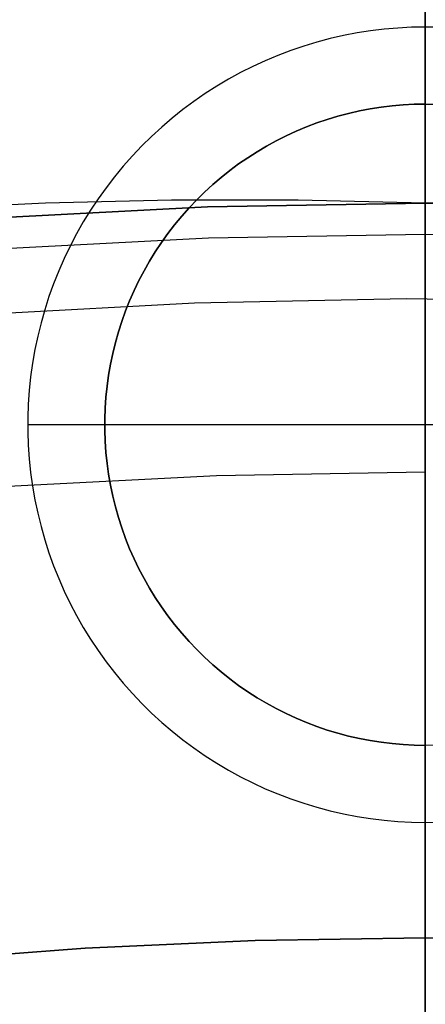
# Model space of a CAD drawing. Header units: millimetres. Extents: x 9001 to 10165, y -167 to 850.
# Tile 167 of 216: x 9580.19 to 9581.77, y 504.35 to 508.18. Entities that reach past the tile are written whole.
import ezdxf

# ---------------------------------------------------------------- set-up
doc = ezdxf.new("R2010")
doc.units = ezdxf.units.MM
for name, color, linetype in [('1', 7, 'Continuous'), ('COLOR EXT', 7, 'Continuous'), ('luz', 7, 'Continuous'), ('PLASTICO NEGRO', 7, 'Continuous')]:
    doc.layers.add(name, color=color, linetype=linetype)

msp = doc.modelspace()

# ---------------------------------------------------------------- linework, layer by layer
at = {"layer": '1', "color": 250, "true_color": 0x111111}
for p, q in [((9581.7702, 530.3418, 228.5255), (9581.7702, 500.012, 228.5255)), ((9581.7702, 517.4601, 222.7), (9581.7702, 503.6204, 222.7)), ((9581.7702, 504.3458, 48.3312), (9581.7702, 508.9282, 46.0441)), ((9581.7702, 508.4689, 250.75), (9581.7702, 507.4689, 250.75)), ((9581.7702, 508.458, 98.1904), (9581.7702, 504.3458, 96.1312)), ((9581.7702, 508.1004, 239.1205), (9581.7702, 508.2127, 239.7191)), ((9581.7702, 507.968, 238.5261), (9581.7702, 508.1004, 239.1205)), ((9581.7702, 507.8155, 237.9364), (9581.7702, 507.968, 238.5261)), ((9581.7702, 507.6433, 237.3522), (9581.7702, 507.8155, 237.9364)), ((9581.7702, 507.4515, 236.7742), (9581.7702, 507.6433, 237.3522)), ((9580.7813, 507.4799, 242.75), (9580.2892, 507.4682, 242.75)), ((9581.275, 507.4802, 242.75), (9580.7813, 507.4799, 242.75)), ((9581.7702, 507.4689, 242.75), (9581.275, 507.4802, 242.75)), ((9582.2655, 507.4802, 242.75), (9581.7702, 507.4689, 242.75)), ((9580.2892, 507.4682, 242.75), (9579.7989, 507.4453, 242.75)), ((9580.9204, 507.4542, 250.75), (9580.0715, 507.4102, 250.75)), ((9580.0715, 507.4102, 246.75), (9580.9204, 507.4542, 246.75)), ((9581.7702, 507.4689, 250.75), (9580.9204, 507.4542, 250.75)), ((9580.9204, 507.4542, 246.75), (9581.7702, 507.4689, 246.75)), ((9581.7702, 507.4593, 242.1778), (9581.7702, 507.4689, 242.75)), ((9581.7702, 507.4689, 250.75), (9581.7702, 507.4689, 242.75)), ((9582.6201, 507.4542, 250.75), (9581.7702, 507.4689, 250.75)), ((9581.7702, 507.4689, 246.75), (9582.6201, 507.4542, 246.75)), ((9581.7702, 507.4305, 241.6063), (9581.7702, 507.4593, 242.1778)), ((9581.7702, 507.2403, 236.203), (9581.7702, 507.4515, 236.7742)), ((9581.7702, 507.3826, 241.036), (9581.7702, 507.4305, 241.6063)), ((9581.7702, 507.3155, 240.4677), (9581.7702, 507.3826, 241.036)), ((9580.0798, 507.2899, 236.4877), (9580.9245, 507.3337, 236.4877)), ((9580.9245, 507.3337, 236.4877), (9581.7702, 507.3483, 236.4877)), ((9581.7702, 507.3483, 236.4877), (9582.616, 507.3337, 236.4877)), ((9581.7702, 507.2295, 239.9019), (9581.7702, 507.3155, 240.4677)), ((9581.7702, 507.01, 235.6392), (9581.7702, 507.2403, 236.203)), ((9581.7702, 507.1245, 239.3393), (9581.7702, 507.2295, 239.9019)), ((9581.7702, 507.0007, 238.7806), (9581.7702, 507.1245, 239.3393)), ((9581.7702, 506.7608, 235.0835), (9581.7702, 507.01, 235.6392)), ((9581.7702, 506.8582, 238.2264), (9581.7702, 507.0007, 238.7806)), ((9581.7702, 506.6972, 237.6772), (9581.7702, 506.8582, 238.2264)), ((9581.7702, 506.4929, 234.5365), (9581.7702, 506.7608, 235.0835)), ((9581.7702, 506.5179, 237.1338), (9581.7702, 506.6972, 237.6772)), ((9581.7702, 506.3204, 236.5966), (9581.7702, 506.5179, 237.1338)), ((9581.7702, 506.2068, 233.9988), (9581.7702, 506.4929, 234.5365)), ((9580.1438, 506.3652, 236.8644), (9580.9565, 506.4074, 236.8644)), ((9580.9565, 506.4074, 236.8644), (9581.7702, 506.4214, 236.8644)), ((9581.7702, 506.1051, 236.0664), (9581.7702, 506.3204, 236.5966)), ((9581.7702, 505.9028, 233.4711), (9581.7702, 506.2068, 233.9988)), ((9581.7702, 505.8721, 235.5437), (9581.7702, 506.1051, 236.0664)), ((9581.7702, 505.5811, 232.954), (9581.7702, 505.9028, 233.4711)), ((9581.7702, 505.6216, 235.0292), (9581.7702, 505.8721, 235.5437)), ((9581.7702, 505.3541, 234.5233), (9581.7702, 505.6216, 235.0292)), ((9581.7702, 505.2421, 232.448), (9581.7702, 505.5811, 232.954)), ((9581.7702, 505.0698, 234.0266), (9581.7702, 505.3541, 234.5233)), ((9581.7702, 504.8863, 231.9537), (9581.7702, 505.2421, 232.448)), ((9581.7702, 504.7689, 233.5398), (9581.7702, 505.0698, 234.0266)), ((9581.7702, 504.514, 231.4717), (9581.7702, 504.8863, 231.9537)), ((9581.7702, 504.4519, 233.0634), (9581.7702, 504.7689, 233.5398)), ((9581.7702, 504.1257, 231.0025), (9581.7702, 504.514, 231.4717)), ((9581.7702, 504.1191, 232.5978), (9581.7702, 504.4519, 233.0634)), ((9581.7702, 504.3458, 96.1312), (9581.7702, 503.0744, 96.1312)), ((9581.7702, 504.3458, 48.3312), (9581.7702, 503.1177, 48.3312))]:
    msp.add_line(p, q, dxfattribs=at)
at = {"layer": 'COLOR EXT', "color": 30, "true_color": 0xff8d00}
for p, q in [((9581.7702, 504.6052, 26.5621), (9581.7702, 515.3552, 26.5621)), ((9581.504, 508.1322, 16.2621), (9581.4515, 508.1221, 16.2621)), ((9581.5569, 508.1405, 16.2621), (9581.504, 508.1322, 16.2621)), ((9581.61, 508.1469, 16.2621), (9581.5569, 508.1405, 16.2621)), ((9581.6633, 508.1515, 16.2621), (9581.61, 508.1469, 16.2621)), ((9581.7167, 508.1543, 16.2621), (9581.6633, 508.1515, 16.2621)), ((9581.7702, 508.1552, 16.2621), (9581.7167, 508.1543, 16.2621)), ((9581.7702, 508.1552, 16.2621), (9581.7702, 507.8552, 16.5621)), ((9581.8237, 508.1543, 16.2621), (9581.7702, 508.1552, 16.2621)), ((9581.3476, 508.0965, 16.2621), (9581.2964, 508.081, 16.2621)), ((9581.3993, 508.1102, 16.2621), (9581.3476, 508.0965, 16.2621)), ((9581.4515, 508.1221, 16.2621), (9581.3993, 508.1102, 16.2621)), ((9581.2457, 508.0638, 16.2621), (9581.1957, 508.0448, 16.2621)), ((9581.2964, 508.081, 16.2621), (9581.2457, 508.0638, 16.2621)), ((9581.1463, 508.0241, 16.2621), (9581.0977, 508.0017, 16.2621)), ((9581.1957, 508.0448, 16.2621), (9581.1463, 508.0241, 16.2621)), ((9581.0499, 507.9777, 16.2621), (9581.003, 507.952, 16.2621)), ((9581.0977, 508.0017, 16.2621), (9581.0499, 507.9777, 16.2621)), ((9581.003, 507.952, 16.2621), (9580.9569, 507.9247, 16.2621)), ((9580.9569, 507.9247, 16.2621), (9580.9119, 507.8959, 16.2621)), ((9580.8679, 507.8655, 16.2621), (9580.8249, 507.8336, 16.2621)), ((9580.9119, 507.8959, 16.2621), (9580.8679, 507.8655, 16.2621)), ((9580.8249, 507.8336, 16.2621), (9580.7831, 507.8002, 16.2621)), ((9581.4711, 507.8189, 22.2621), (9581.5132, 507.8285, 22.2621)), ((9581.5132, 507.8285, 16.5621), (9581.4711, 507.8189, 16.5621)), ((9581.4711, 507.8189, 19.4121), (9581.5132, 507.8285, 19.4121)), ((9581.5132, 507.8285, 22.2621), (9581.5555, 507.8367, 22.2621)), ((9581.5555, 507.8367, 16.5621), (9581.5132, 507.8285, 16.5621)), ((9581.5132, 507.8285, 19.4121), (9581.5555, 507.8367, 19.4121)), ((9581.5555, 507.8367, 22.2621), (9581.5982, 507.8433, 22.2621)), ((9581.5982, 507.8433, 16.5621), (9581.5555, 507.8367, 16.5621)), ((9581.5555, 507.8367, 19.4121), (9581.5982, 507.8433, 19.4121)), ((9581.5982, 507.8433, 22.2621), (9581.641, 507.8485, 22.2621)), ((9581.641, 507.8485, 16.5621), (9581.5982, 507.8433, 16.5621)), ((9581.5982, 507.8433, 19.4121), (9581.641, 507.8485, 19.4121)), ((9581.641, 507.8485, 22.2621), (9581.684, 507.8523, 22.2621)), ((9581.684, 507.8523, 16.5621), (9581.641, 507.8485, 16.5621)), ((9581.641, 507.8485, 19.4121), (9581.684, 507.8523, 19.4121)), ((9581.684, 507.8523, 22.2621), (9581.7271, 507.8545, 22.2621)), ((9581.7271, 507.8545, 16.5621), (9581.684, 507.8523, 16.5621)), ((9581.684, 507.8523, 19.4121), (9581.7271, 507.8545, 19.4121)), ((9581.7271, 507.8545, 22.2621), (9581.7702, 507.8552, 22.2621)), ((9581.7702, 507.8552, 16.5621), (9581.7271, 507.8545, 16.5621)), ((9581.7271, 507.8545, 19.4121), (9581.7702, 507.8552, 19.4121)), ((9581.7702, 507.8552, 16.5621), (9581.8134, 507.8545, 16.5621)), ((9581.7702, 507.8552, 22.2621), (9581.8134, 507.8545, 22.2621)), ((9581.7702, 507.8552, 16.5621), (9581.7702, 507.8552, 22.2621)), ((9581.7702, 507.8552, 19.4121), (9581.8134, 507.8545, 19.4121)), ((9581.7702, 507.8552, 22.2621), (9581.7702, 505.3552, 22.2621)), ((9580.7831, 507.8002, 16.2621), (9580.7424, 507.7654, 16.2621)), ((9581.3472, 507.7815, 22.2621), (9581.3881, 507.7954, 22.2621)), ((9581.3881, 507.7954, 16.5621), (9581.3472, 507.7815, 16.5621)), ((9581.3472, 507.7815, 19.4121), (9581.3881, 507.7954, 19.4121)), ((9581.3881, 507.7954, 22.2621), (9581.4294, 507.8079, 22.2621)), ((9581.4294, 507.8079, 16.5621), (9581.3881, 507.7954, 16.5621)), ((9581.3881, 507.7954, 19.4121), (9581.4294, 507.8079, 19.4121)), ((9581.4294, 507.8079, 22.2621), (9581.4711, 507.8189, 22.2621)), ((9581.4711, 507.8189, 16.5621), (9581.4294, 507.8079, 16.5621)), ((9581.4294, 507.8079, 19.4121), (9581.4711, 507.8189, 19.4121)), ((9580.7424, 507.7654, 16.2621), (9580.703, 507.7293, 16.2621)), ((9581.2279, 507.7314, 22.2621), (9581.2671, 507.7495, 22.2621)), ((9581.2671, 507.7495, 16.5621), (9581.2279, 507.7314, 16.5621)), ((9581.2279, 507.7314, 19.4121), (9581.2671, 507.7495, 19.4121)), ((9581.2671, 507.7495, 22.2621), (9581.3069, 507.7662, 22.2621)), ((9581.3069, 507.7662, 16.5621), (9581.2671, 507.7495, 16.5621)), ((9581.2671, 507.7495, 19.4121), (9581.3069, 507.7662, 19.4121)), ((9581.3069, 507.7662, 22.2621), (9581.3472, 507.7815, 22.2621)), ((9581.3472, 507.7815, 16.5621), (9581.3069, 507.7662, 16.5621)), ((9581.3069, 507.7662, 19.4121), (9581.3472, 507.7815, 19.4121)), ((9580.703, 507.7293, 16.2621), (9580.6648, 507.6917, 16.2621)), ((9581.1515, 507.6913, 22.2621), (9581.1893, 507.712, 22.2621)), ((9581.1893, 507.712, 16.5621), (9581.1515, 507.6913, 16.5621)), ((9581.1515, 507.6913, 19.4121), (9581.1893, 507.712, 19.4121)), ((9581.1893, 507.712, 22.2621), (9581.2279, 507.7314, 22.2621)), ((9581.2279, 507.7314, 16.5621), (9581.1893, 507.712, 16.5621)), ((9581.1893, 507.712, 19.4121), (9581.2279, 507.7314, 19.4121)), ((9580.6648, 507.6917, 16.2621), (9580.628, 507.6529, 16.2621)), ((9581.1144, 507.6693, 22.2621), (9581.1515, 507.6913, 22.2621)), ((9581.1515, 507.6913, 16.5621), (9581.1144, 507.6693, 16.5621)), ((9581.1144, 507.6693, 19.4121), (9581.1515, 507.6913, 19.4121)), ((9580.628, 507.6529, 16.2621), (9580.5925, 507.6129, 16.2621)), ((9581.0425, 507.6215, 22.2621), (9581.078, 507.6461, 22.2621)), ((9581.078, 507.6461, 16.5621), (9581.0425, 507.6215, 16.5621)), ((9581.0425, 507.6215, 19.4121), (9581.078, 507.6461, 19.4121)), ((9581.078, 507.6461, 22.2621), (9581.1144, 507.6693, 22.2621)), ((9581.1144, 507.6693, 16.5621), (9581.078, 507.6461, 16.5621)), ((9581.078, 507.6461, 19.4121), (9581.1144, 507.6693, 19.4121)), ((9580.5925, 507.6129, 16.2621), (9580.5584, 507.5716, 16.2621)), ((9580.9741, 507.5689, 22.2621), (9581.0079, 507.5958, 22.2621)), ((9581.0079, 507.5958, 16.5621), (9580.9741, 507.5689, 16.5621)), ((9580.9741, 507.5689, 19.4121), (9581.0079, 507.5958, 19.4121)), ((9581.0079, 507.5958, 22.2621), (9581.0425, 507.6215, 22.2621)), ((9581.0425, 507.6215, 16.5621), (9581.0079, 507.5958, 16.5621)), ((9581.0079, 507.5958, 19.4121), (9581.0425, 507.6215, 19.4121)), ((9580.5584, 507.5716, 16.2621), (9580.5258, 507.5292, 16.2621)), ((9580.9413, 507.5409, 22.2621), (9580.9741, 507.5689, 22.2621)), ((9580.9741, 507.5689, 16.5621), (9580.9413, 507.5409, 16.5621)), ((9580.9413, 507.5409, 19.4121), (9580.9741, 507.5689, 19.4121)), ((9580.5258, 507.5292, 16.2621), (9580.4946, 507.4857, 16.2621)), ((9580.9095, 507.5117, 22.2621), (9580.9413, 507.5409, 22.2621)), ((9580.9413, 507.5409, 16.5621), (9580.9095, 507.5117, 16.5621)), ((9580.9095, 507.5117, 19.4121), (9580.9413, 507.5409, 19.4121)), ((9580.4946, 507.4857, 16.2621), (9580.465, 507.4412, 16.2621)), ((9580.8491, 507.4502, 22.2621), (9580.8788, 507.4815, 22.2621)), ((9580.8788, 507.4815, 16.5621), (9580.8491, 507.4502, 16.5621)), ((9580.8491, 507.4502, 19.4121), (9580.8788, 507.4815, 19.4121)), ((9580.8788, 507.4815, 22.2621), (9580.9095, 507.5117, 22.2621)), ((9580.9095, 507.5117, 16.5621), (9580.8788, 507.4815, 16.5621)), ((9580.8788, 507.4815, 19.4121), (9580.9095, 507.5117, 19.4121)), ((9580.465, 507.4412, 16.2621), (9580.4369, 507.3956, 16.2621)), ((9580.8204, 507.4179, 22.2621), (9580.8491, 507.4502, 22.2621)), ((9580.8491, 507.4502, 16.5621), (9580.8204, 507.4179, 16.5621)), ((9580.8204, 507.4179, 19.4121), (9580.8491, 507.4502, 19.4121)), ((9580.793, 507.3846, 22.2621), (9580.8204, 507.4179, 22.2621)), ((9580.8204, 507.4179, 16.5621), (9580.793, 507.3846, 16.5621)), ((9580.793, 507.3846, 19.4121), (9580.8204, 507.4179, 19.4121)), ((9580.4369, 507.3956, 16.2621), (9580.4104, 507.3491, 16.2621)), ((9580.7666, 507.3504, 22.2621), (9580.793, 507.3846, 22.2621)), ((9580.793, 507.3846, 16.5621), (9580.7666, 507.3504, 16.5621)), ((9580.7666, 507.3504, 19.4121), (9580.793, 507.3846, 19.4121)), ((9580.4104, 507.3491, 16.2621), (9580.3856, 507.3018, 16.2621)), ((9580.7415, 507.3153, 22.2621), (9580.7666, 507.3504, 22.2621)), ((9580.7666, 507.3504, 16.5621), (9580.7415, 507.3153, 16.5621)), ((9580.7415, 507.3153, 19.4121), (9580.7666, 507.3504, 19.4121)), ((9580.3856, 507.3018, 16.2621), (9580.3623, 507.2535, 16.2621)), ((9580.7176, 507.2794, 22.2621), (9580.7415, 507.3153, 22.2621)), ((9580.7415, 507.3153, 16.5621), (9580.7176, 507.2794, 16.5621)), ((9580.7176, 507.2794, 19.4121), (9580.7415, 507.3153, 19.4121)), ((9580.3623, 507.2535, 16.2621), (9580.3408, 507.2046, 16.2621)), ((9580.695, 507.2426, 22.2621), (9580.7176, 507.2794, 22.2621)), ((9580.7176, 507.2794, 16.5621), (9580.695, 507.2426, 16.5621)), ((9580.695, 507.2426, 19.4121), (9580.7176, 507.2794, 19.4121)), ((9580.6736, 507.2052, 22.2621), (9580.695, 507.2426, 22.2621)), ((9580.695, 507.2426, 16.5621), (9580.6736, 507.2052, 16.5621)), ((9580.6736, 507.2052, 19.4121), (9580.695, 507.2426, 19.4121)), ((9580.3408, 507.2046, 16.2621), (9580.321, 507.1549, 16.2621)), ((9580.6536, 507.1669, 22.2621), (9580.6736, 507.2052, 22.2621)), ((9580.6736, 507.2052, 16.5621), (9580.6536, 507.1669, 16.5621)), ((9580.6536, 507.1669, 19.4121), (9580.6736, 507.2052, 19.4121)), ((9580.321, 507.1549, 16.2621), (9580.3029, 507.1045, 16.2621)), ((9580.6348, 507.1281, 22.2621), (9580.6536, 507.1669, 22.2621)), ((9580.6536, 507.1669, 16.5621), (9580.6348, 507.1281, 16.5621)), ((9580.6348, 507.1281, 19.4121), (9580.6536, 507.1669, 19.4121)), ((9580.3029, 507.1045, 16.2621), (9580.2865, 507.0536, 16.2621)), ((9580.6175, 507.0886, 22.2621), (9580.6348, 507.1281, 22.2621)), ((9580.6348, 507.1281, 16.5621), (9580.6175, 507.0886, 16.5621)), ((9580.6175, 507.0886, 19.4121), (9580.6348, 507.1281, 19.4121)), ((9580.6015, 507.0485, 22.2621), (9580.6175, 507.0886, 22.2621)), ((9580.6175, 507.0886, 16.5621), (9580.6015, 507.0485, 16.5621)), ((9580.6015, 507.0485, 19.4121), (9580.6175, 507.0886, 19.4121)), ((9580.2865, 507.0536, 16.2621), (9580.2719, 507.0021, 16.2621)), ((9580.5869, 507.0079, 22.2621), (9580.6015, 507.0485, 22.2621)), ((9580.6015, 507.0485, 16.5621), (9580.5869, 507.0079, 16.5621)), ((9580.5869, 507.0079, 19.4121), (9580.6015, 507.0485, 19.4121)), ((9580.2719, 507.0021, 16.2621), (9580.2591, 506.9501, 16.2621)), ((9580.5737, 506.9668, 22.2621), (9580.5869, 507.0079, 22.2621)), ((9580.5869, 507.0079, 16.5621), (9580.5737, 506.9668, 16.5621)), ((9580.5737, 506.9668, 19.4121), (9580.5869, 507.0079, 19.4121)), ((9580.2591, 506.9501, 16.2621), (9580.2481, 506.8978, 16.2621)), ((9580.5619, 506.9253, 22.2621), (9580.5737, 506.9668, 22.2621)), ((9580.5737, 506.9668, 16.5621), (9580.5619, 506.9253, 16.5621)), ((9580.5619, 506.9253, 19.4121), (9580.5737, 506.9668, 19.4121)), ((9580.5516, 506.8834, 22.2621), (9580.5619, 506.9253, 22.2621)), ((9580.5619, 506.9253, 16.5621), (9580.5516, 506.8834, 16.5621)), ((9580.5516, 506.8834, 19.4121), (9580.5619, 506.9253, 19.4121)), ((9580.2481, 506.8978, 16.2621), (9580.2389, 506.8451, 16.2621)), ((9580.5427, 506.8412, 22.2621), (9580.5516, 506.8834, 22.2621)), ((9580.5516, 506.8834, 16.5621), (9580.5427, 506.8412, 16.5621)), ((9580.5427, 506.8412, 19.4121), (9580.5516, 506.8834, 19.4121)), ((9580.2389, 506.8451, 16.2621), (9580.2315, 506.7921, 16.2621)), ((9580.5353, 506.7986, 22.2621), (9580.5427, 506.8412, 22.2621)), ((9580.5427, 506.8412, 16.5621), (9580.5353, 506.7986, 16.5621)), ((9580.5353, 506.7986, 19.4121), (9580.5427, 506.8412, 19.4121)), ((9580.2315, 506.7921, 16.2621), (9580.226, 506.7388, 16.2621)), ((9580.5294, 506.7559, 22.2621), (9580.5353, 506.7986, 22.2621)), ((9580.5353, 506.7986, 16.5621), (9580.5294, 506.7559, 16.5621)), ((9580.5294, 506.7559, 19.4121), (9580.5353, 506.7986, 19.4121)), ((9580.5249, 506.713, 22.2621), (9580.5294, 506.7559, 22.2621)), ((9580.5294, 506.7559, 16.5621), (9580.5249, 506.713, 16.5621)), ((9580.5249, 506.713, 19.4121), (9580.5294, 506.7559, 19.4121)), ((9580.226, 506.7388, 16.2621), (9580.2223, 506.6855, 16.2621)), ((9580.5219, 506.6699, 22.2621), (9580.5249, 506.713, 22.2621)), ((9580.5249, 506.713, 16.5621), (9580.5219, 506.6699, 16.5621)), ((9580.5219, 506.6699, 19.4121), (9580.5249, 506.713, 19.4121)), ((9580.2223, 506.6855, 16.2621), (9580.2205, 506.632, 16.2621)), ((9580.5204, 506.6268, 22.2621), (9580.5219, 506.6699, 22.2621)), ((9580.5219, 506.6699, 16.5621), (9580.5204, 506.6268, 16.5621)), ((9580.5204, 506.6268, 19.4121), (9580.5219, 506.6699, 19.4121)), ((9580.5202, 506.6052, 16.5621), (9580.2202, 506.6052, 16.2621)), ((9580.2205, 506.632, 16.2621), (9580.2205, 506.5785, 16.2621)), ((9583.0202, 506.6052, 22.2621), (9580.5202, 506.6052, 22.2621)), ((9580.5202, 506.6052, 22.2621), (9580.5202, 506.6052, 16.5621)), ((9580.5204, 506.5837, 22.2621), (9580.5204, 506.6268, 22.2621)), ((9580.5204, 506.6268, 16.5621), (9580.5204, 506.5837, 16.5621)), ((9580.5204, 506.5837, 19.4121), (9580.5204, 506.6268, 19.4121)), ((9580.2205, 506.5785, 16.2621), (9580.2223, 506.525, 16.2621)), ((9580.5219, 506.5405, 22.2621), (9580.5204, 506.5837, 22.2621)), ((9580.5204, 506.5837, 16.5621), (9580.5219, 506.5405, 16.5621)), ((9580.5219, 506.5405, 19.4121), (9580.5204, 506.5837, 19.4121)), ((9580.2223, 506.525, 16.2621), (9580.226, 506.4716, 16.2621)), ((9580.5249, 506.4975, 22.2621), (9580.5219, 506.5405, 22.2621)), ((9580.5219, 506.5405, 16.5621), (9580.5249, 506.4975, 16.5621)), ((9580.5249, 506.4975, 19.4121), (9580.5219, 506.5405, 19.4121)), ((9580.5294, 506.4546, 22.2621), (9580.5249, 506.4975, 22.2621)), ((9580.5249, 506.4975, 16.5621), (9580.5294, 506.4546, 16.5621)), ((9580.5294, 506.4546, 19.4121), (9580.5249, 506.4975, 19.4121)), ((9580.226, 506.4716, 16.2621), (9580.2315, 506.4184, 16.2621)), ((9580.5353, 506.4118, 22.2621), (9580.5294, 506.4546, 22.2621)), ((9580.5294, 506.4546, 16.5621), (9580.5353, 506.4118, 16.5621)), ((9580.5353, 506.4118, 19.4121), (9580.5294, 506.4546, 19.4121)), ((9580.2315, 506.4184, 16.2621), (9580.2389, 506.3654, 16.2621)), ((9580.5427, 506.3693, 22.2621), (9580.5353, 506.4118, 22.2621)), ((9580.5353, 506.4118, 16.5621), (9580.5427, 506.3693, 16.5621)), ((9580.5427, 506.3693, 19.4121), (9580.5353, 506.4118, 19.4121)), ((9580.2389, 506.3654, 16.2621), (9580.2481, 506.3127, 16.2621)), ((9580.5516, 506.3271, 22.2621), (9580.5427, 506.3693, 22.2621)), ((9580.5427, 506.3693, 16.5621), (9580.5516, 506.3271, 16.5621)), ((9580.5516, 506.3271, 19.4121), (9580.5427, 506.3693, 19.4121)), ((9580.5619, 506.2852, 22.2621), (9580.5516, 506.3271, 22.2621)), ((9580.5516, 506.3271, 16.5621), (9580.5619, 506.2852, 16.5621)), ((9580.5619, 506.2852, 19.4121), (9580.5516, 506.3271, 19.4121)), ((9580.2481, 506.3127, 16.2621), (9580.2591, 506.2603, 16.2621)), ((9580.2591, 506.2603, 16.2621), (9580.2719, 506.2084, 16.2621)), ((9580.5737, 506.2437, 22.2621), (9580.5619, 506.2852, 22.2621)), ((9580.5619, 506.2852, 16.5621), (9580.5737, 506.2437, 16.5621)), ((9580.5737, 506.2437, 19.4121), (9580.5619, 506.2852, 19.4121)), ((9580.5869, 506.2026, 22.2621), (9580.5737, 506.2437, 22.2621)), ((9580.5737, 506.2437, 16.5621), (9580.5869, 506.2026, 16.5621)), ((9580.5869, 506.2026, 19.4121), (9580.5737, 506.2437, 19.4121)), ((9580.2719, 506.2084, 16.2621), (9580.2865, 506.1569, 16.2621)), ((9580.6015, 506.162, 22.2621), (9580.5869, 506.2026, 22.2621)), ((9580.5869, 506.2026, 16.5621), (9580.6015, 506.162, 16.5621)), ((9580.6015, 506.162, 19.4121), (9580.5869, 506.2026, 19.4121)), ((9580.2865, 506.1569, 16.2621), (9580.3029, 506.1059, 16.2621)), ((9580.6175, 506.1219, 22.2621), (9580.6015, 506.162, 22.2621)), ((9580.6015, 506.162, 16.5621), (9580.6175, 506.1219, 16.5621)), ((9580.6175, 506.1219, 19.4121), (9580.6015, 506.162, 19.4121)), ((9580.3029, 506.1059, 16.2621), (9580.321, 506.0556, 16.2621)), ((9580.6348, 506.0824, 22.2621), (9580.6175, 506.1219, 22.2621)), ((9580.6175, 506.1219, 16.5621), (9580.6348, 506.0824, 16.5621)), ((9580.6348, 506.0824, 19.4121), (9580.6175, 506.1219, 19.4121)), ((9580.6536, 506.0435, 22.2621), (9580.6348, 506.0824, 22.2621)), ((9580.6348, 506.0824, 16.5621), (9580.6536, 506.0435, 16.5621)), ((9580.6536, 506.0435, 19.4121), (9580.6348, 506.0824, 19.4121)), ((9580.321, 506.0556, 16.2621), (9580.3408, 506.0059, 16.2621)), ((9580.6736, 506.0053, 22.2621), (9580.6536, 506.0435, 22.2621)), ((9580.6536, 506.0435, 16.5621), (9580.6736, 506.0053, 16.5621)), ((9580.6736, 506.0053, 19.4121), (9580.6536, 506.0435, 19.4121)), ((9580.3408, 506.0059, 16.2621), (9580.3623, 505.9569, 16.2621)), ((9580.695, 505.9678, 22.2621), (9580.6736, 506.0053, 22.2621)), ((9580.6736, 506.0053, 16.5621), (9580.695, 505.9678, 16.5621)), ((9580.695, 505.9678, 19.4121), (9580.6736, 506.0053, 19.4121)), ((9580.3623, 505.9569, 16.2621), (9580.3856, 505.9087, 16.2621)), ((9580.7176, 505.9311, 22.2621), (9580.695, 505.9678, 22.2621)), ((9580.695, 505.9678, 16.5621), (9580.7176, 505.9311, 16.5621)), ((9580.7176, 505.9311, 19.4121), (9580.695, 505.9678, 19.4121)), ((9580.3856, 505.9087, 16.2621), (9580.4104, 505.8613, 16.2621)), ((9580.7415, 505.8951, 22.2621), (9580.7176, 505.9311, 22.2621)), ((9580.7176, 505.9311, 16.5621), (9580.7415, 505.8951, 16.5621)), ((9580.7415, 505.8951, 19.4121), (9580.7176, 505.9311, 19.4121)), ((9580.7666, 505.8601, 22.2621), (9580.7415, 505.8951, 22.2621)), ((9580.7415, 505.8951, 16.5621), (9580.7666, 505.8601, 16.5621)), ((9580.7666, 505.8601, 19.4121), (9580.7415, 505.8951, 19.4121)), ((9580.4104, 505.8613, 16.2621), (9580.4369, 505.8148, 16.2621)), ((9580.793, 505.8259, 22.2621), (9580.7666, 505.8601, 22.2621)), ((9580.7666, 505.8601, 16.5621), (9580.793, 505.8259, 16.5621)), ((9580.793, 505.8259, 19.4121), (9580.7666, 505.8601, 19.4121)), ((9580.4369, 505.8148, 16.2621), (9580.465, 505.7693, 16.2621)), ((9580.8204, 505.7926, 22.2621), (9580.793, 505.8259, 22.2621)), ((9580.793, 505.8259, 16.5621), (9580.8204, 505.7926, 16.5621)), ((9580.8204, 505.7926, 19.4121), (9580.793, 505.8259, 19.4121)), ((9580.8491, 505.7603, 22.2621), (9580.8204, 505.7926, 22.2621)), ((9580.8204, 505.7926, 16.5621), (9580.8491, 505.7603, 16.5621)), ((9580.8491, 505.7603, 19.4121), (9580.8204, 505.7926, 19.4121)), ((9580.465, 505.7693, 16.2621), (9580.4946, 505.7247, 16.2621)), ((9580.8788, 505.729, 22.2621), (9580.8491, 505.7603, 22.2621)), ((9580.8491, 505.7603, 16.5621), (9580.8788, 505.729, 16.5621)), ((9580.8788, 505.729, 19.4121), (9580.8491, 505.7603, 19.4121)), ((9580.4946, 505.7247, 16.2621), (9580.5258, 505.6812, 16.2621)), ((9580.9095, 505.6988, 22.2621), (9580.8788, 505.729, 22.2621)), ((9580.8788, 505.729, 16.5621), (9580.9095, 505.6988, 16.5621)), ((9580.9095, 505.6988, 19.4121), (9580.8788, 505.729, 19.4121)), ((9580.5258, 505.6812, 16.2621), (9580.5584, 505.6388, 16.2621)), ((9580.9413, 505.6696, 22.2621), (9580.9095, 505.6988, 22.2621)), ((9580.9095, 505.6988, 16.5621), (9580.9413, 505.6696, 16.5621)), ((9580.9413, 505.6696, 19.4121), (9580.9095, 505.6988, 19.4121)), ((9580.5584, 505.6388, 16.2621), (9580.5925, 505.5976, 16.2621)), ((9580.9741, 505.6415, 22.2621), (9580.9413, 505.6696, 22.2621)), ((9580.9413, 505.6696, 16.5621), (9580.9741, 505.6415, 16.5621)), ((9580.9741, 505.6415, 19.4121), (9580.9413, 505.6696, 19.4121)), ((9581.0079, 505.6146, 22.2621), (9580.9741, 505.6415, 22.2621)), ((9580.9741, 505.6415, 16.5621), (9581.0079, 505.6146, 16.5621)), ((9581.0079, 505.6146, 19.4121), (9580.9741, 505.6415, 19.4121)), ((9581.0425, 505.5889, 22.2621), (9581.0079, 505.6146, 22.2621)), ((9581.0079, 505.6146, 16.5621), (9581.0425, 505.5889, 16.5621)), ((9581.0425, 505.5889, 19.4121), (9581.0079, 505.6146, 19.4121)), ((9580.5925, 505.5976, 16.2621), (9580.628, 505.5575, 16.2621)), ((9581.078, 505.5644, 22.2621), (9581.0425, 505.5889, 22.2621)), ((9581.0425, 505.5889, 16.5621), (9581.078, 505.5644, 16.5621)), ((9581.078, 505.5644, 19.4121), (9581.0425, 505.5889, 19.4121)), ((9581.1144, 505.5411, 22.2621), (9581.078, 505.5644, 22.2621)), ((9581.078, 505.5644, 16.5621), (9581.1144, 505.5411, 16.5621)), ((9581.1144, 505.5411, 19.4121), (9581.078, 505.5644, 19.4121)), ((9580.628, 505.5575, 16.2621), (9580.6648, 505.5187, 16.2621)), ((9581.1515, 505.5191, 22.2621), (9581.1144, 505.5411, 22.2621)), ((9581.1144, 505.5411, 16.5621), (9581.1515, 505.5191, 16.5621)), ((9581.1515, 505.5191, 19.4121), (9581.1144, 505.5411, 19.4121)), ((9580.6648, 505.5187, 16.2621), (9580.703, 505.4812, 16.2621)), ((9581.1893, 505.4984, 22.2621), (9581.1515, 505.5191, 22.2621)), ((9581.1515, 505.5191, 16.5621), (9581.1893, 505.4984, 16.5621)), ((9581.1893, 505.4984, 19.4121), (9581.1515, 505.5191, 19.4121)), ((9581.2279, 505.479, 22.2621), (9581.1893, 505.4984, 22.2621)), ((9581.1893, 505.4984, 16.5621), (9581.2279, 505.479, 16.5621)), ((9581.2279, 505.479, 19.4121), (9581.1893, 505.4984, 19.4121)), ((9580.703, 505.4812, 16.2621), (9580.7424, 505.445, 16.2621)), ((9580.7424, 505.445, 16.2621), (9580.7831, 505.4103, 16.2621)), ((9581.2671, 505.461, 22.2621), (9581.2279, 505.479, 22.2621)), ((9581.2279, 505.479, 16.5621), (9581.2671, 505.461, 16.5621)), ((9581.2671, 505.461, 19.4121), (9581.2279, 505.479, 19.4121)), ((9581.3069, 505.4443, 22.2621), (9581.2671, 505.461, 22.2621)), ((9581.2671, 505.461, 16.5621), (9581.3069, 505.4443, 16.5621)), ((9581.3069, 505.4443, 19.4121), (9581.2671, 505.461, 19.4121)), ((9581.3472, 505.429, 22.2621), (9581.3069, 505.4443, 22.2621)), ((9581.3069, 505.4443, 16.5621), (9581.3472, 505.429, 16.5621)), ((9581.3472, 505.429, 19.4121), (9581.3069, 505.4443, 19.4121)), ((9580.7831, 505.4103, 16.2621), (9580.8249, 505.3769, 16.2621)), ((9581.3881, 505.4151, 22.2621), (9581.3472, 505.429, 22.2621)), ((9581.3472, 505.429, 16.5621), (9581.3881, 505.4151, 16.5621)), ((9581.3881, 505.4151, 19.4121), (9581.3472, 505.429, 19.4121)), ((9581.4294, 505.4026, 22.2621), (9581.3881, 505.4151, 22.2621)), ((9581.3881, 505.4151, 16.5621), (9581.4294, 505.4026, 16.5621)), ((9581.4294, 505.4026, 19.4121), (9581.3881, 505.4151, 19.4121)), ((9580.8249, 505.3769, 16.2621), (9580.8679, 505.345, 16.2621)), ((9581.4711, 505.3916, 22.2621), (9581.4294, 505.4026, 22.2621)), ((9581.4294, 505.4026, 16.5621), (9581.4711, 505.3916, 16.5621)), ((9581.4711, 505.3916, 19.4121), (9581.4294, 505.4026, 19.4121)), ((9581.5132, 505.3819, 22.2621), (9581.4711, 505.3916, 22.2621)), ((9581.4711, 505.3916, 16.5621), (9581.5132, 505.3819, 16.5621)), ((9581.5132, 505.3819, 19.4121), (9581.4711, 505.3916, 19.4121)), ((9581.5555, 505.3738, 22.2621), (9581.5132, 505.3819, 22.2621)), ((9581.5132, 505.3819, 16.5621), (9581.5555, 505.3738, 16.5621)), ((9581.5555, 505.3738, 19.4121), (9581.5132, 505.3819, 19.4121)), ((9581.5982, 505.3671, 22.2621), (9581.5555, 505.3738, 22.2621)), ((9581.5555, 505.3738, 16.5621), (9581.5982, 505.3671, 16.5621)), ((9581.5982, 505.3671, 19.4121), (9581.5555, 505.3738, 19.4121)), ((9580.8679, 505.345, 16.2621), (9580.9119, 505.3146, 16.2621)), ((9581.641, 505.3619, 22.2621), (9581.5982, 505.3671, 22.2621)), ((9581.5982, 505.3671, 16.5621), (9581.641, 505.3619, 16.5621)), ((9581.641, 505.3619, 19.4121), (9581.5982, 505.3671, 19.4121)), ((9581.684, 505.3582, 22.2621), (9581.641, 505.3619, 22.2621)), ((9581.641, 505.3619, 16.5621), (9581.684, 505.3582, 16.5621)), ((9581.684, 505.3582, 19.4121), (9581.641, 505.3619, 19.4121)), ((9581.7271, 505.356, 22.2621), (9581.684, 505.3582, 22.2621)), ((9581.684, 505.3582, 16.5621), (9581.7271, 505.356, 16.5621)), ((9581.7271, 505.356, 19.4121), (9581.684, 505.3582, 19.4121)), ((9581.7702, 505.3552, 22.2621), (9581.7271, 505.356, 22.2621)), ((9581.7271, 505.356, 16.5621), (9581.7702, 505.3552, 16.5621)), ((9581.7702, 505.3552, 19.4121), (9581.7271, 505.356, 19.4121)), ((9581.8134, 505.356, 16.5621), (9581.7702, 505.3552, 16.5621)), ((9581.8134, 505.356, 22.2621), (9581.7702, 505.3552, 22.2621)), ((9581.8134, 505.356, 19.4121), (9581.7702, 505.3552, 19.4121)), ((9581.7702, 505.3552, 16.5621), (9581.7702, 505.0552, 16.2621)), ((9581.7702, 505.3552, 22.2621), (9581.7702, 505.3552, 16.5621)), ((9580.9119, 505.3146, 16.2621), (9580.9569, 505.2857, 16.2621)), ((9580.9569, 505.2857, 16.2621), (9581.003, 505.2585, 16.2621)), ((9581.003, 505.2585, 16.2621), (9581.0499, 505.2328, 16.2621)), ((9581.0499, 505.2328, 16.2621), (9581.0977, 505.2087, 16.2621)), ((9581.0977, 505.2087, 16.2621), (9581.1463, 505.1863, 16.2621)), ((9581.1463, 505.1863, 16.2621), (9581.1957, 505.1657, 16.2621)), ((9581.1957, 505.1657, 16.2621), (9581.2457, 505.1467, 16.2621)), ((9581.2457, 505.1467, 16.2621), (9581.2964, 505.1294, 16.2621)), ((9581.2964, 505.1294, 16.2621), (9581.3476, 505.114, 16.2621)), ((9581.3476, 505.114, 16.2621), (9581.3993, 505.1003, 16.2621)), ((9581.3993, 505.1003, 16.2621), (9581.4515, 505.0884, 16.2621)), ((9581.4515, 505.0884, 16.2621), (9581.504, 505.0783, 16.2621)), ((9581.504, 505.0783, 16.2621), (9581.5569, 505.07, 16.2621)), ((9581.5569, 505.07, 16.2621), (9581.61, 505.0635, 16.2621)), ((9581.61, 505.0635, 16.2621), (9581.6633, 505.0589, 16.2621)), ((9581.6633, 505.0589, 16.2621), (9581.7167, 505.0562, 16.2621)), ((9581.7167, 505.0562, 16.2621), (9581.7702, 505.0552, 16.2621)), ((9581.7702, 505.0552, 16.2621), (9581.8237, 505.0562, 16.2621)), ((9581.7702, 504.6052, 19.7621), (9581.1067, 504.5951, 19.7621)), ((9581.1067, 504.5951, 26.5621), (9581.7702, 504.6052, 26.5621)), ((9581.7702, 504.6052, 23.1621), (9581.1067, 504.5951, 23.1621)), ((9581.7702, 504.6052, 26.5621), (9581.7702, 504.6052, 19.7621)), ((9582.4338, 504.5951, 19.7621), (9581.7702, 504.6052, 19.7621)), ((9581.7702, 504.6052, 26.5621), (9582.4338, 504.5951, 26.5621)), ((9582.4338, 504.5951, 23.1621), (9581.7702, 504.6052, 23.1621)), ((9580.4438, 504.5647, 19.7621), (9579.7821, 504.5142, 19.7621)), ((9579.7821, 504.5142, 26.5621), (9580.4438, 504.5647, 26.5621)), ((9580.4438, 504.5647, 23.1621), (9579.7821, 504.5142, 23.1621)), ((9581.1067, 504.5951, 19.7621), (9580.4438, 504.5647, 19.7621)), ((9580.4438, 504.5647, 26.5621), (9581.1067, 504.5951, 26.5621)), ((9581.1067, 504.5951, 23.1621), (9580.4438, 504.5647, 23.1621))]:
    msp.add_line(p, q, dxfattribs=at)
at = {"layer": 'luz', "color": 7, "true_color": 0xffffff}
for p, q in [((9581.7702, 508.9578, -15.0451), (9581.7702, 502.4572, -14.2551)), ((9581.7702, 508.6588, -20.0832), (9581.7702, 503.528, -19.3578))]:
    msp.add_line(p, q, dxfattribs=at)
at = {"layer": 'PLASTICO NEGRO', "color": 254, "true_color": 0xcad1ee}
for p, q in [((9581.6972, 507.0961, 29.5621), (9580.8708, 507.0795, 29.5621)), ((9581.6972, 507.0961, 31.0621), (9580.8708, 507.0795, 31.0621)), ((9581.6972, 507.0961, 30.3121), (9580.8708, 507.0795, 30.3121)), ((9582.5236, 507.0845, 29.5621), (9581.6972, 507.0961, 29.5621)), ((9582.5236, 507.0845, 31.0621), (9581.6972, 507.0961, 31.0621)), ((9582.5236, 507.0845, 30.3121), (9581.6972, 507.0961, 30.3121)), ((9580.8708, 507.0795, 29.5621), (9580.0455, 507.0348, 29.5621)), ((9580.8708, 507.0795, 31.0621), (9580.0455, 507.0348, 31.0621)), ((9580.8708, 507.0795, 30.3121), (9580.0455, 507.0348, 30.3121))]:
    msp.add_line(p, q, dxfattribs=at)

doc.saveas('drawing.dxf')
